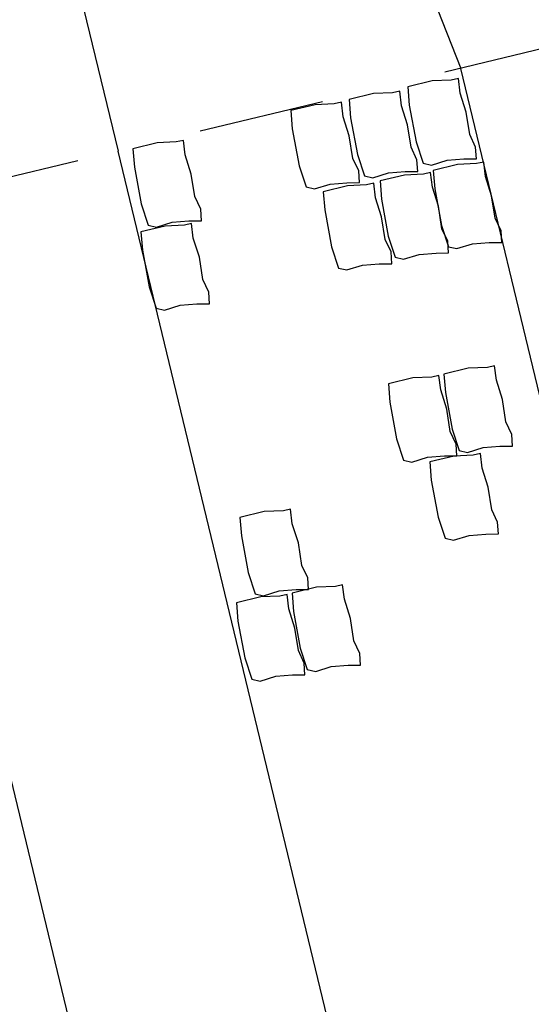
# Model space of a CAD drawing. Extents: x 447045 to 447634, y 442020 to 443192.
# Tile 15 of 82: x 447356.82 to 447358.85, y 442034.23 to 442038.15. Entities that reach past the tile are written whole.
import ezdxf

# ---------------------------------------------------------------- set-up
doc = ezdxf.new("R2010")
doc.units = 0
doc.header["$LTSCALE"] = 2
doc.header["$MEASUREMENT"] = 0
doc.linetypes.add('ACAD_ISO02W100', pattern=[0.5, 0.25, -0.25])
doc.linetypes.add('AUSGEZOGEN', pattern=[0])
doc.layers.add('DB-Andere_Planer', color=15, linetype='CONTINUOUS')
doc.layers.add('FBRTOP', color=250, linetype='AUSGEZOGEN')

msp = doc.modelspace()

# ---------------------------------------------------------------- linework, layer by layer
at = {"layer": 'DB-Andere_Planer', "linetype": 'Continuous'}
for p, q in [((447356.8489, 442042.3227), (447358.5714, 442037.9538)), ((447356.1317, 442042.0563), (447357.2105, 442037.6253)), ((447359.777, 442032.9584), (447358.5714, 442037.9538)), ((447358.4579, 442037.9036), (447358.3612, 442037.88)), ((447358.5337, 442037.9071), (447358.4579, 442037.9036)), ((447358.5622, 442037.9135), (447358.5337, 442037.9071)), ((447358.5693, 442037.8557), (447358.5622, 442037.9135)), ((447358.329, 442037.8632), (447358.3005, 442037.8568)), ((447358.3361, 442037.8054), (447358.329, 442037.8632)), ((447358.3612, 442037.88), (447358.3671, 442037.8075)), ((447358.2247, 442037.8533), (447358.128, 442037.8297)), ((447358.128, 442037.8297), (447358.1339, 442037.7572)), ((447358.3005, 442037.8568), (447358.2247, 442037.8533)), ((447358.5932, 442037.7795), (447358.5693, 442037.8557)), ((447357.993, 442037.8094), (447357.8963, 442037.7858)), ((447357.8963, 442037.7858), (447357.9022, 442037.7132)), ((447358.0687, 442037.8128), (447357.993, 442037.8094)), ((447358.0973, 442037.8192), (447358.0687, 442037.8128)), ((447358.1043, 442037.7615), (447358.0973, 442037.8192)), ((447358.3601, 442037.7292), (447358.3361, 442037.8054)), ((447358.3671, 442037.8075), (447358.3938, 442037.6613)), ((447358.1283, 442037.6853), (447358.1043, 442037.7615)), ((447358.1339, 442037.7572), (447358.1607, 442037.611)), ((447358.6071, 442037.6904), (447358.5932, 442037.7795)), ((447357.9022, 442037.7132), (447357.9289, 442037.567)), ((447358.3739, 442037.6401), (447358.3601, 442037.7292)), ((447357.4696, 442037.6678), (447357.4411, 442037.6613)), ((447357.4767, 442037.61), (447357.4696, 442037.6678)), ((447358.1422, 442037.5961), (447358.1283, 442037.6853)), ((447358.6308, 442037.6405), (447358.6071, 442037.6904)), ((447358.4161, 442032.63), (447357.2105, 442037.6253)), ((447357.3654, 442037.6579), (447357.2686, 442037.6343)), ((447357.2686, 442037.6343), (447357.2746, 442037.5618)), ((447357.4411, 442037.6613), (447357.3654, 442037.6579)), ((447358.3976, 442037.5902), (447358.3739, 442037.6401)), ((447358.3938, 442037.6613), (447358.4218, 442037.5768)), ((447358.6336, 442037.594), (447358.6308, 442037.6405)), ((447357.5007, 442037.5338), (447357.4767, 442037.61)), ((447358.1659, 442037.5463), (447358.1422, 442037.5961)), ((447358.1607, 442037.611), (447358.1886, 442037.5265)), ((447358.4004, 442037.5437), (447358.3976, 442037.5902)), ((447358.455, 442037.5691), (447358.517, 442037.5885)), ((447358.517, 442037.5885), (447358.5838, 442037.5937)), ((447358.5838, 442037.5937), (447358.6336, 442037.594)), ((447357.2746, 442037.5618), (447357.3013, 442037.4156)), ((447357.9289, 442037.567), (447357.9569, 442037.4825)), ((447358.1687, 442037.4997), (447358.1659, 442037.5463)), ((447358.4218, 442037.5768), (447358.455, 442037.5691)), ((447358.5589, 442037.5719), (447358.4622, 442037.5483)), ((447358.4622, 442037.5483), (447358.4681, 442037.4757)), ((447358.6347, 442037.5753), (447358.5589, 442037.5719)), ((447358.6632, 442037.5817), (447358.6347, 442037.5753)), ((447358.6703, 442037.524), (447358.6632, 442037.5817)), ((447357.5146, 442037.4446), (447357.5007, 442037.5338)), ((447358.1886, 442037.5265), (447358.2218, 442037.5188)), ((447358.2218, 442037.5188), (447358.2839, 442037.5382)), ((447358.3477, 442037.5299), (447358.2509, 442037.5063)), ((447358.2839, 442037.5382), (447358.3506, 442037.5434)), ((447358.4234, 442037.5333), (447358.3477, 442037.5299)), ((447358.3506, 442037.5434), (447358.4004, 442037.5437)), ((447358.4519, 442037.5397), (447358.4234, 442037.5333)), ((447358.459, 442037.482), (447358.4519, 442037.5397)), ((447358.6943, 442037.4478), (447358.6703, 442037.524)), ((447357.9569, 442037.4825), (447357.99, 442037.4749)), ((447357.99, 442037.4749), (447358.0521, 442037.4942)), ((447358.1216, 442037.4873), (447358.0249, 442037.4637)), ((447358.0521, 442037.4942), (447358.1189, 442037.4995)), ((447358.1189, 442037.4995), (447358.1687, 442037.4997)), ((447358.1973, 442037.4907), (447358.1216, 442037.4873)), ((447358.2259, 442037.4971), (447358.1973, 442037.4907)), ((447358.2329, 442037.4394), (447358.2259, 442037.4971)), ((447358.2509, 442037.5063), (447358.2569, 442037.4337)), ((447358.483, 442037.4058), (447358.459, 442037.482)), ((447358.4681, 442037.4757), (447358.4949, 442037.3295)), ((447357.5383, 442037.3948), (447357.5146, 442037.4446)), ((447358.0249, 442037.4637), (447358.0308, 442037.3911)), ((447358.2569, 442037.3632), (447358.2329, 442037.4394)), ((447358.2569, 442037.4337), (447358.2836, 442037.2875)), ((447358.7081, 442037.3586), (447358.6943, 442037.4478)), ((447357.1268, 442033.7098), (447356.2384, 442037.3907)), ((447357.3013, 442037.4156), (447357.3293, 442037.3311)), ((447357.541, 442037.3482), (447357.5383, 442037.3948)), ((447358.0308, 442037.3911), (447358.0575, 442037.2449)), ((447358.4969, 442037.3166), (447358.483, 442037.4058)), ((447358.2708, 442037.274), (447358.2569, 442037.3632)), ((447358.7318, 442037.3087), (447358.7081, 442037.3586)), ((447357.3973, 442037.3274), (447357.3005, 442037.3038)), ((447357.3293, 442037.3311), (447357.3624, 442037.3234)), ((447357.3624, 442037.3234), (447357.4245, 442037.3427)), ((447357.473, 442037.3308), (447357.3973, 442037.3274)), ((447357.4245, 442037.3427), (447357.4913, 442037.348)), ((447357.5015, 442037.3373), (447357.473, 442037.3308)), ((447357.4913, 442037.348), (447357.541, 442037.3482)), ((447357.5086, 442037.2795), (447357.5015, 442037.3373)), ((447358.4949, 442037.3295), (447358.5228, 442037.245)), ((447358.5206, 442037.2667), (447358.4969, 442037.3166)), ((447357.3005, 442037.3038), (447357.3065, 442037.2313)), ((447357.5326, 442037.2033), (447357.5086, 442037.2795)), ((447358.2945, 442037.2242), (447358.2708, 442037.274)), ((447358.2836, 442037.2875), (447358.3115, 442037.203)), ((447358.7346, 442037.2622), (447358.7318, 442037.3087)), ((447358.0575, 442037.2449), (447358.0855, 442037.1604)), ((447358.5233, 442037.2202), (447358.5206, 442037.2667)), ((447358.5228, 442037.245), (447358.556, 442037.2374)), ((447358.556, 442037.2374), (447358.6181, 442037.2567)), ((447358.6181, 442037.2567), (447358.6848, 442037.262)), ((447358.6848, 442037.262), (447358.7346, 442037.2622)), ((447357.3065, 442037.2313), (447357.3332, 442037.0851)), ((447357.5465, 442037.1142), (447357.5326, 442037.2033)), ((447358.2973, 442037.1776), (447358.2945, 442037.2242)), ((447358.3115, 442037.203), (447358.3447, 442037.1954)), ((447358.3447, 442037.1954), (447358.4068, 442037.2147)), ((447358.4068, 442037.2147), (447358.4736, 442037.2199)), ((447358.4736, 442037.2199), (447358.5233, 442037.2202)), ((447358.0855, 442037.1604), (447358.1186, 442037.1528)), ((447358.1186, 442037.1528), (447358.1807, 442037.1721)), ((447358.1807, 442037.1721), (447358.2475, 442037.1774)), ((447358.2475, 442037.1774), (447358.2973, 442037.1776)), ((447357.3332, 442037.0851), (447357.3611, 442037.0006)), ((447357.5702, 442037.0643), (447357.5465, 442037.1142)), ((447357.5729, 442037.0177), (447357.5702, 442037.0643)), ((447357.3611, 442037.0006), (447357.3943, 442036.9929)), ((447357.3943, 442036.9929), (447357.4564, 442037.0123)), ((447357.4564, 442037.0123), (447357.5232, 442037.0175)), ((447357.5232, 442037.0175), (447357.5729, 442037.0177)), ((447358.6775, 442036.7656), (447358.6017, 442036.7622)), ((447358.706, 442036.772), (447358.6775, 442036.7656)), ((447358.7131, 442036.7143), (447358.706, 442036.772)), ((447358.4564, 442036.7272), (447358.3806, 442036.7238)), ((447358.4849, 442036.7336), (447358.4564, 442036.7272)), ((447358.492, 442036.6759), (447358.4849, 442036.7336)), ((447358.6017, 442036.7622), (447358.505, 442036.7386)), ((447358.505, 442036.7386), (447358.511, 442036.6661)), ((447358.3806, 442036.7238), (447358.2839, 442036.7002)), ((447358.2839, 442036.7002), (447358.2899, 442036.6277)), ((447358.7371, 442036.6381), (447358.7131, 442036.7143)), ((447358.516, 442036.5997), (447358.492, 442036.6759)), ((447358.511, 442036.6661), (447358.5377, 442036.5198)), ((447358.2899, 442036.6277), (447358.3166, 442036.4814)), ((447358.751, 442036.5489), (447358.7371, 442036.6381)), ((447358.5299, 442036.5105), (447358.516, 442036.5997)), ((447358.7746, 442036.4991), (447358.751, 442036.5489)), ((447358.5535, 442036.4607), (447358.5299, 442036.5105)), ((447358.5377, 442036.5198), (447358.5656, 442036.4353)), ((447358.7774, 442036.4525), (447358.7746, 442036.4991)), ((447358.3166, 442036.4814), (447358.3445, 442036.3969)), ((447358.5563, 442036.4141), (447358.5535, 442036.4607)), ((447358.6609, 442036.447), (447358.7276, 442036.4523)), ((447358.7276, 442036.4523), (447358.7774, 442036.4525)), ((447358.4398, 442036.4086), (447358.5065, 442036.4139)), ((447358.5453, 442036.4134), (447358.4486, 442036.3898)), ((447358.5065, 442036.4139), (447358.5563, 442036.4141)), ((447358.6211, 442036.4168), (447358.5453, 442036.4134)), ((447358.5656, 442036.4353), (447358.5988, 442036.4277)), ((447358.5988, 442036.4277), (447358.6609, 442036.447)), ((447358.6496, 442036.4232), (447358.6211, 442036.4168)), ((447358.6567, 442036.3655), (447358.6496, 442036.4232)), ((447358.3445, 442036.3969), (447358.3777, 442036.3893)), ((447358.3777, 442036.3893), (447358.4398, 442036.4086)), ((447358.4486, 442036.3898), (447358.4546, 442036.3172)), ((447358.6807, 442036.2893), (447358.6567, 442036.3655)), ((447358.4546, 442036.3172), (447358.4813, 442036.171)), ((447358.6945, 442036.2001), (447358.6807, 442036.2893)), ((447357.7909, 442036.1924), (447357.6941, 442036.1688)), ((447357.8666, 442036.1958), (447357.7909, 442036.1924)), ((447357.8951, 442036.2022), (447357.8666, 442036.1958)), ((447357.9022, 442036.1445), (447357.8951, 442036.2022)), ((447358.7182, 442036.1503), (447358.6945, 442036.2001)), ((447357.6941, 442036.1688), (447357.7001, 442036.0963)), ((447357.9262, 442036.0683), (447357.9022, 442036.1445)), ((447358.4813, 442036.171), (447358.5092, 442036.0865)), ((447358.721, 442036.1037), (447358.7182, 442036.1503)), ((447358.6045, 442036.0982), (447358.6712, 442036.1035)), ((447358.6712, 442036.1035), (447358.721, 442036.1037)), ((447357.7001, 442036.0963), (447357.7268, 442035.95)), ((447357.9401, 442035.9791), (447357.9262, 442036.0683)), ((447358.5092, 442036.0865), (447358.5424, 442036.0789)), ((447358.5424, 442036.0789), (447358.6045, 442036.0982)), ((447357.7268, 442035.95), (447357.7548, 442035.8655)), ((447357.9638, 442035.9293), (447357.9401, 442035.9791)), ((447357.9665, 442035.8827), (447357.9638, 442035.9293)), ((447357.7548, 442035.8655), (447357.7879, 442035.8579)), ((447357.7879, 442035.8579), (447357.85, 442035.8772)), ((447357.85, 442035.8772), (447357.9168, 442035.8825)), ((447357.998, 442035.8922), (447357.9012, 442035.8686)), ((447357.9012, 442035.8686), (447357.9072, 442035.7961)), ((447357.9168, 442035.8825), (447357.9665, 442035.8827)), ((447358.0737, 442035.8956), (447357.998, 442035.8922)), ((447358.1022, 442035.9021), (447358.0737, 442035.8956)), ((447358.1093, 442035.8443), (447358.1022, 442035.9021)), ((447357.7769, 442035.8538), (447357.6801, 442035.8302)), ((447357.6801, 442035.8302), (447357.6861, 442035.7577)), ((447357.8526, 442035.8572), (447357.7769, 442035.8538)), ((447357.8811, 442035.8637), (447357.8526, 442035.8572)), ((447357.8882, 442035.8059), (447357.8811, 442035.8637)), ((447358.1333, 442035.7681), (447358.1093, 442035.8443)), ((447357.9122, 442035.7297), (447357.8882, 442035.8059)), ((447357.9072, 442035.7961), (447357.9339, 442035.6499)), ((447357.6861, 442035.7577), (447357.7128, 442035.6115)), ((447358.1472, 442035.6789), (447358.1333, 442035.7681)), ((447357.9261, 442035.6405), (447357.9122, 442035.7297)), ((447358.1708, 442035.6291), (447358.1472, 442035.6789)), ((447357.9497, 442035.5907), (447357.9261, 442035.6405)), ((447357.9339, 442035.6499), (447357.9618, 442035.5654)), ((447357.7128, 442035.6115), (447357.7407, 442035.527)), ((447357.9525, 442035.5441), (447357.9497, 442035.5907)), ((447358.1736, 442035.5825), (447358.1708, 442035.6291)), ((447357.9618, 442035.5654), (447357.995, 442035.5577)), ((447357.995, 442035.5577), (447358.0571, 442035.577)), ((447358.0571, 442035.577), (447358.1238, 442035.5823)), ((447358.1238, 442035.5823), (447358.1736, 442035.5825)), ((447357.7407, 442035.527), (447357.7739, 442035.5193)), ((447357.7739, 442035.5193), (447357.836, 442035.5386)), ((447357.836, 442035.5386), (447357.9027, 442035.5439)), ((447357.9027, 442035.5439), (447357.9525, 442035.5441))]:
    msp.add_line(p, q, dxfattribs=at)
at = {"layer": 'DB-Andere_Planer', "linetype": 'ACAD_ISO02W100'}
msp.add_line((447359.966, 442038.2903), (447355.8159, 442037.2887), dxfattribs=at)
at = {"layer": 'FBRTOP', "color": 0}
msp.add_lwpolyline([(447358.9474, 442729.4133, 0.000005), (447365.2089, 442692.4394, -0.000003), (447371.4703, 442655.4655, -0.000003), (447379.8184, 442606.1674, 0.000003), (447388.1664, 442556.8693), (447409.0374, 442433.6245), (447425.7344, 442335.0285, -0.000003), (447426.4301, 442330.9203, -0.000001), (447429.9084, 442310.3793)], format="xyb", dxfattribs=at)
at = {"layer": 'FBRTOP', "color": 0, "const_width": 0.5}
for points in [[(447355.9895, 442728.9124, 0.000005), (447362.251, 442691.9385, -0.000003), (447368.5125, 442654.9646, -0.000003), (447376.8605, 442605.6665, 0.000003), (447385.2085, 442556.3684), (447406.0795, 442433.1236), (447422.7765, 442334.5276, -0.000003), (447423.4722, 442330.4194, -0.000001), (447426.9505, 442309.8784)], [(447328.3825, 442724.2376, 0.000005), (447334.644, 442687.2635, -0.000003), (447340.9055, 442650.2894, -0.000003), (447349.2535, 442600.9915, 0.000003), (447357.6015, 442551.6936), (447378.4725, 442428.4484), (447395.1695, 442329.8524, -0.000003), (447395.8652, 442325.7443, -0.000001), (447399.3435, 442305.2036)]]:
    msp.add_lwpolyline(points, format="xyb", dxfattribs=at)

doc.saveas('drawing.dxf')
